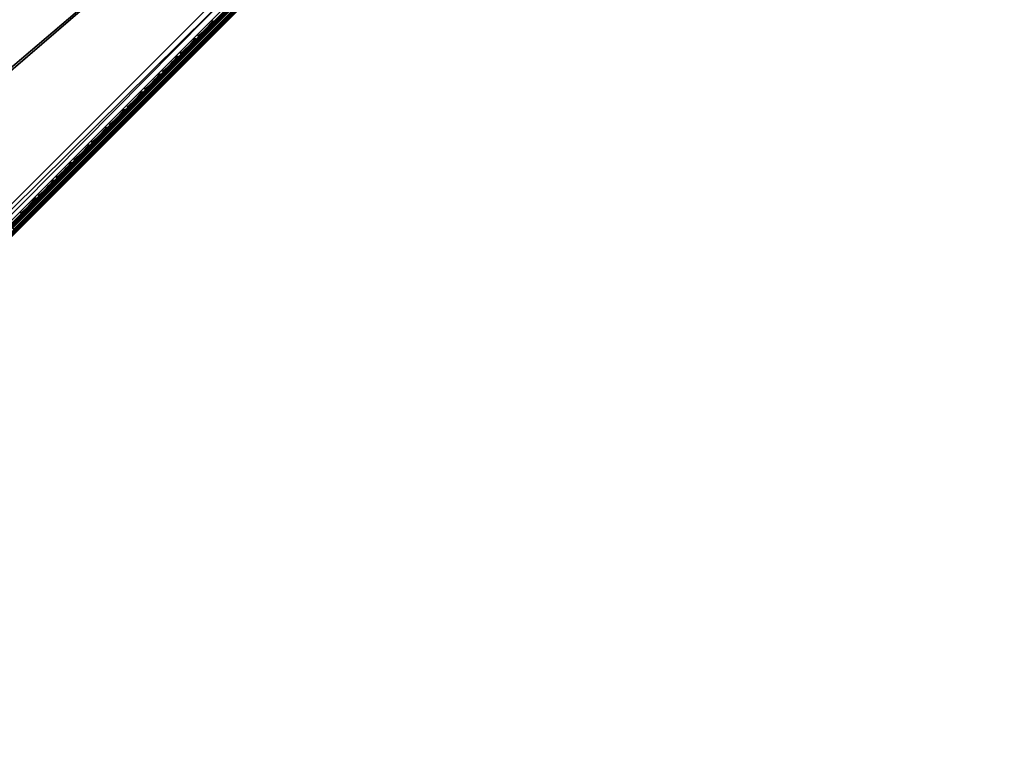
# Model space of a CAD drawing. Header units: inches. Extents: x 0 to 44.3, y -37.9 to 0.3.
# Tile 240 of 256: x 33.5 to 44.2, y -34.6 to -26.7. Entities that reach past the tile are written whole.
import ezdxf

# ---------------------------------------------------------------- set-up
doc = ezdxf.new("R2010")
doc.units = ezdxf.units.IN
doc.header["$LTSCALE"] = 0.03937
doc.header["$MEASUREMENT"] = 0
for name, color, linetype in [('A-FURN-3-ST', 151, 'Continuous'), ('A-FURN-3-ST-SEAM', 250, 'Continuous'), ('A-FURN-3-STITCH', 15, 'Continuous')]:
    doc.layers.add(name, color=color, linetype=linetype)

msp = doc.modelspace()

# ---------------------------------------------------------------- meshes
at = {"layer": 'A-FURN-3-ST'}
mesh = msp.add_polyface(dxfattribs=at)
corners = [(22.294, -30.35, 16.9), (22.316, -30.32, 17.185), (20.918, -29.392, 17.185), (20.897, -29.423, 16.9), (19.48, -28.524, 17.185), (19.462, -28.557, 16.9), (24.146, -30.689, 17.963), (22.925, -29.449, 18), (22.762, -29.682, 17.963), (21.488, -28.495, 18), (21.335, -28.735, 17.963), (21.193, -28.959, 17.853), (22.61, -29.9, 17.853), (21.071, -29.152, 17.678), (22.479, -30.087, 17.678), (20.977, -29.299, 17.45), (22.379, -30.23, 17.45), (20.011, -27.604, 18), (19.869, -27.851, 17.963), (19.737, -28.081, 17.853), (19.623, -28.278, 17.678), (19.535, -28.429, 17.45), (18.498, -26.777, 18), (43.392, -18.685, 18), (16.95, -26.016, 18), (31.363, -9.393, 18), (15.371, -25.322, 18), (22.58, -29.94, 5), (22.471, -30.097, 5.038), (21.165, -29.001, 5), (21.063, -29.163, 5.038), (19.711, -28.124, 5), (19.616, -28.289, 5.038), (19.462, -28.557, 5.5), (19.481, -28.524, 5.309), (20.897, -29.423, 5.5), (20.918, -29.391, 5.309), (22.294, -30.35, 5.5), (22.316, -30.319, 5.309), (22.378, -30.23, 5.146), (20.976, -29.3, 5.146), (19.535, -28.43, 5.146), (18.221, -27.309, 5), (43.816, -18.26, 5), (16.697, -26.56, 5), (29.757, -7.792, 5), (15.142, -25.876, 5)]
mesh.append_faces([[corners[k] for k in face] for face in [(0, 1, 2), (0, 2, 3), (3, 2, 4), (3, 4, 5), (6, 7, 8), (7, 9, 8), (8, 9, 10), (8, 10, 11, 12), (12, 11, 13, 14), (14, 13, 15, 16), (16, 15, 2, 1), (9, 17, 10), (10, 17, 18), (10, 18, 19, 11), (11, 19, 20, 13), (13, 20, 21, 15), (15, 21, 4, 2), (17, 22, 18), (17, 23, 22), (22, 23, 24), (24, 25, 26), (27, 28, 29), (29, 28, 30), (29, 30, 31), (31, 30, 32), (33, 34, 35), (35, 34, 36), (35, 36, 37), (37, 36, 38), (39, 38, 36, 40), (40, 36, 34, 41), (28, 39, 40, 30), (30, 40, 41, 32), (31, 42, 43), (43, 42, 44), (45, 44, 46), (37, 3, 35), (35, 3, 5), (35, 5, 33)]])
mesh = msp.add_polyface(dxfattribs=at)
corners = [(43.544, -18.533, 17.979), (43.392, -18.685, 18), (43.582, -18.573, 17.973), (43.48, -18.773, 17.967), (43.659, -18.668, 17.907), (43.545, -18.838, 17.875), (43.993, -18.437, 5.25), (27.977, -34.453, 5.25), (43.969, -18.413, 5.125), (27.953, -34.43, 5.125), (43.905, -18.349, 5.033), (27.889, -34.365, 5.033), (43.816, -18.26, 5), (27.8, -34.277, 5), (28.224, -33.852, 18), (28.313, -33.941, 17.967), (28.378, -34.005, 17.875), (43.569, -18.861, 17.75), (28.401, -34.029, 17.75), (28.265, -34.148, 17.809), (26.972, -32.667, 18), (25.669, -31.537, 18), (24.319, -30.463, 18), (22.925, -29.449, 18), (21.488, -28.495, 18), (16.95, -26.016, 18), (41.82, -17.179, 18), (40.195, -15.73, 18), (38.521, -14.34, 18), (44.17, -18.26, 16.9), (27.8, -34.63, 5.5), (44.17, -18.26, 5.5), (27.8, -34.63, 16.9), (26.566, -33.109, 5), (25.283, -31.996, 5), (23.954, -30.939, 5), (22.58, -29.94, 5), (21.165, -29.001, 5), (16.697, -26.56, 5), (42.229, -16.74, 5), (40.588, -15.277, 5), (38.897, -13.872, 5)]
mesh.append_faces([[corners[k] for k in face] for face in [(0, 1, 2), (2, 1, 3), (4, 3, 5), (6, 7, 8), (8, 7, 9), (8, 9, 10), (10, 9, 11), (10, 11, 12), (12, 11, 13), (1, 14, 3), (3, 14, 15), (3, 15, 5), (5, 15, 16), (5, 16, 17), (17, 16, 18), (16, 19, 18), (14, 1, 20), (20, 1, 21), (21, 1, 22), (22, 1, 23), (23, 1, 24), (25, 1, 26), (25, 26, 27), (27, 28, 25), (29, 30, 31), (31, 30, 7), (31, 7, 6), (29, 17, 18), (29, 18, 32), (32, 30, 29), (13, 33, 12), (12, 33, 34), (12, 34, 35), (35, 36, 12), (12, 36, 37), (12, 38, 39), (39, 38, 40), (40, 38, 41)]])
mesh = msp.add_polyface(dxfattribs=at)
corners = [(27.665, -34.412, 5.038), (27.8, -34.277, 5), (27.756, -34.399, 5.02), (27.889, -34.365, 5.033), (27.854, -34.473, 5.086), (27.953, -34.43, 5.125), (27.87, -34.494, 17.604), (27.929, -34.484, 17.555), (28.029, -34.385, 17.671), (27.977, -34.387, 17.728), (28.142, -34.271, 17.756), (28.098, -34.265, 17.82), (28.265, -34.148, 17.809), (28.23, -34.133, 17.877), (28.378, -34.005, 17.875), (28.401, -34.029, 17.75), (28.284, -34.146, 17.734), (28.171, -34.259, 17.685), (28.067, -34.363, 17.607), (27.976, -34.454, 17.501), (28.208, -34.119, 17.907), (28.313, -33.941, 17.967), (28.113, -34.042, 17.973), (28.224, -33.852, 18), (28.073, -34.004, 17.979), (27.968, -34.188, 17.91), (27.927, -34.15, 17.916), (27.834, -34.321, 17.809), (27.793, -34.285, 17.815), (27.717, -34.439, 17.673), (27.946, -34.381, 17.753), (28.072, -34.255, 17.848), (27.837, -34.491, 17.626), (26.972, -32.667, 18), (21.488, -28.495, 18), (43.392, -18.685, 18), (20.011, -27.604, 18), (27.8, -34.63, 16.9), (27.812, -34.619, 17.066), (27.846, -34.584, 17.225), (27.901, -34.529, 17.372), (43.816, -18.26, 5), (21.165, -29.001, 5), (19.711, -28.124, 5)]
mesh.append_faces([[corners[k] for k in face] for face in [(0, 1, 2), (2, 1, 3), (2, 3, 4), (4, 3, 5), (6, 7, 8, 9), (9, 8, 10, 11), (11, 10, 12, 13), (13, 12, 14), (15, 12, 16), (16, 12, 17), (17, 12, 10), (17, 10, 18), (18, 10, 8), (18, 8, 19), (13, 14, 20), (20, 14, 21), (20, 21, 22), (22, 21, 23), (22, 23, 24), (22, 24, 25), (25, 24, 26), (25, 26, 27), (27, 26, 28), (27, 28, 29), (30, 9, 11, 31), (31, 11, 13, 20), (29, 32, 30, 27), (27, 30, 31, 25), (25, 31, 20, 22), (33, 24, 23), (34, 35, 36), (37, 15, 38), (38, 15, 39), (39, 15, 40), (40, 15, 19), (19, 15, 18), (18, 15, 17), (17, 15, 16), (41, 42, 43)]])
at = {"layer": 'A-FURN-3-ST-SEAM'}
mesh = msp.add_polyface(dxfattribs=at)
corners = [(43.666, -18.684, 17.832), (43.679, -18.696, 17.833), (43.549, -18.826, 17.851), (43.536, -18.814, 17.85), (38.493, -23.882, 17.851), (38.48, -23.87, 17.85), (33.437, -28.938, 17.851), (33.424, -28.926, 17.85), (28.408, -34.022, 17.905), (28.407, -34.021, 17.887), (33.463, -28.965, 17.887), (33.464, -28.966, 17.905), (38.519, -23.909, 17.887), (38.52, -23.91, 17.905), (43.575, -18.853, 17.887), (43.576, -18.854, 17.905), (43.71, -18.718, 17.868), (43.713, -18.717, 17.885), (43.842, -18.586, 17.812), (43.848, -18.582, 17.828), (43.806, -18.569, 17.779), (43.82, -18.578, 17.786), (43.691, -18.707, 17.841), (43.56, -18.838, 17.859), (38.504, -23.894, 17.859), (33.448, -28.95, 17.859), (43.506, -18.783, 17.9), (43.511, -18.788, 17.926), (43.636, -18.652, 17.883), (43.651, -18.648, 17.906), (43.642, -18.647, 17.881), (38.455, -23.844, 17.926), (38.45, -23.839, 17.9), (33.399, -28.9, 17.926), (33.394, -28.895, 17.9), (28.343, -33.956, 17.926), (33.407, -28.909, 17.939), (38.463, -23.853, 17.939), (43.519, -18.797, 17.939), (43.661, -18.655, 17.919), (33.418, -28.92, 17.947), (38.474, -23.864, 17.947), (43.53, -18.808, 17.947), (43.673, -18.665, 17.927), (28.405, -34.018, 17.922), (33.461, -28.962, 17.922), (38.517, -23.906, 17.922), (43.573, -18.85, 17.922), (43.712, -18.711, 17.902), (43.849, -18.574, 17.844), (33.403, -28.904, 17.868), (33.396, -28.898, 17.883), (38.452, -23.842, 17.883), (38.459, -23.848, 17.868), (43.508, -18.786, 17.883), (43.515, -18.792, 17.868), (43.642, -18.651, 17.864), (43.647, -18.66, 17.849), (28.338, -33.951, 17.9), (43.698, -18.69, 17.926), (43.555, -18.832, 17.946), (38.499, -23.888, 17.946), (33.443, -28.945, 17.946), (43.707, -18.701, 17.916), (43.565, -18.843, 17.936), (38.509, -23.899, 17.936), (33.453, -28.955, 17.936), (43.655, -18.671, 17.838), (43.524, -18.802, 17.856), (38.468, -23.858, 17.856), (33.412, -28.914, 17.856)]
mesh.append_faces([[corners[k] for k in face] for face in [(0, 1, 2, 3), (3, 2, 4, 5), (5, 4, 6, 7), (8, 9, 10, 11), (11, 10, 12, 13), (13, 12, 14, 15), (15, 14, 16, 17), (17, 16, 18, 19), (20, 21, 22, 1), (1, 22, 23, 2), (2, 23, 24, 4), (4, 24, 25, 6), (26, 27, 28), (28, 27, 29), (28, 29, 30), (27, 26, 31), (31, 26, 32), (31, 32, 33), (33, 32, 34), (33, 34, 35), (33, 36, 37, 31), (31, 37, 38, 27), (27, 38, 39, 29), (36, 40, 41, 37), (37, 41, 42, 38), (38, 42, 43, 39), (44, 8, 11, 45), (45, 11, 13, 46), (46, 13, 15, 47), (47, 15, 17, 48), (48, 17, 19, 49), (50, 51, 52, 53), (53, 52, 54, 55), (55, 54, 56, 57), (51, 58, 34), (51, 34, 52), (52, 34, 32), (52, 32, 54), (54, 32, 26), (54, 26, 28), (54, 28, 56), (56, 28, 30), (59, 43, 42, 60), (60, 42, 41, 61), (61, 41, 40, 62), (63, 59, 60, 64), (64, 60, 61, 65), (65, 61, 62, 66), (48, 63, 64, 47), (47, 64, 65, 46), (46, 65, 66, 45), (21, 18, 16, 22), (22, 16, 14, 23), (23, 14, 12, 24), (24, 12, 10, 25), (67, 0, 3, 68), (68, 3, 5, 69), (69, 5, 7, 70), (57, 67, 68, 55), (55, 68, 69, 53), (53, 69, 70, 50)]])
at = {"layer": 'A-FURN-3-STITCH'}
mesh = msp.add_polyface(dxfattribs=at)
corners = [(35.603, -26.685, 17.95), (35.579, -26.715, 17.956), (35.579, -26.715, 17.961), (35.602, -26.683, 17.951), (35.553, -26.744, 17.959), (35.554, -26.744, 17.964), (35.576, -26.712, 17.964), (35.599, -26.68, 17.954), (35.526, -26.772, 17.959), (35.527, -26.773, 17.965), (35.551, -26.741, 17.967), (35.573, -26.709, 17.961), (35.597, -26.679, 17.956), (35.498, -26.799, 17.957), (35.498, -26.8, 17.963), (35.524, -26.77, 17.968), (35.547, -26.738, 17.965), (35.469, -26.825, 17.953), (35.469, -26.825, 17.958), (35.495, -26.797, 17.966), (35.52, -26.766, 17.965), (35.439, -26.849, 17.946), (35.437, -26.847, 17.948), (35.466, -26.822, 17.961), (35.492, -26.793, 17.963), (35.434, -26.844, 17.951), (35.463, -26.819, 17.959), (35.433, -26.843, 17.952)]
mesh.append_faces([[corners[k] for k in face] for face in [(0, 1, 2, 3), (1, 4, 5, 2), (3, 2, 6, 7), (4, 8, 9, 5), (2, 5, 10, 6), (7, 6, 11, 12), (8, 13, 14, 9), (5, 9, 15, 10), (6, 10, 16, 11), (13, 17, 18, 14), (9, 14, 19, 15), (10, 15, 20, 16), (17, 21, 22, 18), (14, 18, 23, 19), (15, 19, 24, 20), (18, 22, 25, 23), (19, 23, 26, 24), (23, 25, 27, 26)]])
mesh = msp.add_polyface(dxfattribs=at)
corners = [(35.411, -26.877, 17.95), (35.387, -26.907, 17.956), (35.387, -26.907, 17.961), (35.41, -26.875, 17.951), (35.361, -26.936, 17.959), (35.362, -26.936, 17.964), (35.384, -26.904, 17.964), (35.407, -26.872, 17.954), (35.334, -26.964, 17.959), (35.335, -26.965, 17.965), (35.359, -26.933, 17.967), (35.381, -26.901, 17.961), (35.405, -26.871, 17.956), (35.306, -26.991, 17.957), (35.306, -26.992, 17.963), (35.332, -26.962, 17.968), (35.355, -26.93, 17.965), (35.277, -27.017, 17.953), (35.277, -27.017, 17.958), (35.303, -26.989, 17.966), (35.328, -26.958, 17.965), (35.247, -27.041, 17.946), (35.245, -27.039, 17.948), (35.274, -27.014, 17.961), (35.3, -26.985, 17.963), (35.242, -27.036, 17.951), (35.271, -27.011, 17.959), (35.241, -27.035, 17.952)]
mesh.append_faces([[corners[k] for k in face] for face in [(0, 1, 2, 3), (1, 4, 5, 2), (3, 2, 6, 7), (4, 8, 9, 5), (2, 5, 10, 6), (7, 6, 11, 12), (8, 13, 14, 9), (5, 9, 15, 10), (6, 10, 16, 11), (13, 17, 18, 14), (9, 14, 19, 15), (10, 15, 20, 16), (17, 21, 22, 18), (14, 18, 23, 19), (15, 19, 24, 20), (18, 22, 25, 23), (19, 23, 26, 24), (23, 25, 27, 26)]])
mesh = msp.add_polyface(dxfattribs=at)
corners = [(35.219, -27.069, 17.95), (35.195, -27.099, 17.956), (35.195, -27.099, 17.961), (35.218, -27.067, 17.951), (35.169, -27.128, 17.959), (35.17, -27.128, 17.964), (35.192, -27.096, 17.964), (35.215, -27.064, 17.954), (35.142, -27.156, 17.959), (35.143, -27.157, 17.965), (35.167, -27.125, 17.967), (35.189, -27.093, 17.961), (35.213, -27.063, 17.956), (35.114, -27.183, 17.957), (35.114, -27.184, 17.963), (35.14, -27.154, 17.968), (35.163, -27.122, 17.965), (35.085, -27.209, 17.953), (35.085, -27.209, 17.958), (35.111, -27.181, 17.966), (35.136, -27.15, 17.965), (35.055, -27.233, 17.946), (35.053, -27.231, 17.948), (35.082, -27.206, 17.961), (35.108, -27.177, 17.963), (35.05, -27.228, 17.951), (35.079, -27.203, 17.959), (35.049, -27.227, 17.952)]
mesh.append_faces([[corners[k] for k in face] for face in [(0, 1, 2, 3), (1, 4, 5, 2), (3, 2, 6, 7), (4, 8, 9, 5), (2, 5, 10, 6), (7, 6, 11, 12), (8, 13, 14, 9), (5, 9, 15, 10), (6, 10, 16, 11), (13, 17, 18, 14), (9, 14, 19, 15), (10, 15, 20, 16), (17, 21, 22, 18), (14, 18, 23, 19), (15, 19, 24, 20), (18, 22, 25, 23), (19, 23, 26, 24), (23, 25, 27, 26)]])
mesh = msp.add_polyface(dxfattribs=at)
corners = [(35.027, -27.261, 17.95), (35.003, -27.291, 17.956), (35.003, -27.291, 17.961), (35.026, -27.259, 17.951), (34.977, -27.32, 17.959), (34.978, -27.32, 17.964), (35, -27.288, 17.964), (35.023, -27.256, 17.954), (34.95, -27.348, 17.959), (34.951, -27.349, 17.965), (34.975, -27.317, 17.967), (34.997, -27.285, 17.961), (35.021, -27.255, 17.956), (34.922, -27.375, 17.957), (34.922, -27.376, 17.963), (34.948, -27.346, 17.968), (34.971, -27.314, 17.965), (34.893, -27.401, 17.953), (34.893, -27.401, 17.958), (34.919, -27.373, 17.966), (34.944, -27.342, 17.965), (34.863, -27.425, 17.946), (34.861, -27.423, 17.948), (34.89, -27.398, 17.961), (34.916, -27.369, 17.963), (34.858, -27.42, 17.951), (34.887, -27.395, 17.959), (34.857, -27.419, 17.952)]
mesh.append_faces([[corners[k] for k in face] for face in [(0, 1, 2, 3), (1, 4, 5, 2), (3, 2, 6, 7), (4, 8, 9, 5), (2, 5, 10, 6), (7, 6, 11, 12), (8, 13, 14, 9), (5, 9, 15, 10), (6, 10, 16, 11), (13, 17, 18, 14), (9, 14, 19, 15), (10, 15, 20, 16), (17, 21, 22, 18), (14, 18, 23, 19), (15, 19, 24, 20), (18, 22, 25, 23), (19, 23, 26, 24), (23, 25, 27, 26)]])
mesh = msp.add_polyface(dxfattribs=at)
corners = [(34.835, -27.453, 17.95), (34.811, -27.483, 17.956), (34.811, -27.483, 17.961), (34.834, -27.451, 17.951), (34.785, -27.512, 17.959), (34.786, -27.512, 17.964), (34.808, -27.48, 17.964), (34.831, -27.448, 17.954), (34.758, -27.54, 17.959), (34.759, -27.541, 17.965), (34.783, -27.509, 17.967), (34.805, -27.477, 17.961), (34.829, -27.447, 17.956), (34.73, -27.567, 17.957), (34.73, -27.568, 17.963), (34.756, -27.538, 17.968), (34.779, -27.506, 17.965), (34.701, -27.593, 17.953), (34.701, -27.593, 17.958), (34.727, -27.565, 17.966), (34.752, -27.534, 17.965), (34.671, -27.617, 17.946), (34.669, -27.615, 17.948), (34.698, -27.59, 17.961), (34.724, -27.561, 17.963), (34.666, -27.612, 17.951), (34.695, -27.587, 17.959), (34.665, -27.611, 17.952)]
mesh.append_faces([[corners[k] for k in face] for face in [(0, 1, 2, 3), (1, 4, 5, 2), (3, 2, 6, 7), (4, 8, 9, 5), (2, 5, 10, 6), (7, 6, 11, 12), (8, 13, 14, 9), (5, 9, 15, 10), (6, 10, 16, 11), (13, 17, 18, 14), (9, 14, 19, 15), (10, 15, 20, 16), (17, 21, 22, 18), (14, 18, 23, 19), (15, 19, 24, 20), (18, 22, 25, 23), (19, 23, 26, 24), (23, 25, 27, 26)]])
mesh = msp.add_polyface(dxfattribs=at)
corners = [(34.643, -27.645, 17.95), (34.619, -27.675, 17.956), (34.619, -27.675, 17.961), (34.642, -27.643, 17.951), (34.593, -27.704, 17.959), (34.594, -27.704, 17.964), (34.616, -27.672, 17.964), (34.639, -27.64, 17.954), (34.566, -27.732, 17.959), (34.567, -27.733, 17.965), (34.591, -27.701, 17.967), (34.613, -27.669, 17.961), (34.637, -27.639, 17.956), (34.538, -27.759, 17.957), (34.538, -27.76, 17.963), (34.564, -27.73, 17.968), (34.587, -27.698, 17.965), (34.509, -27.785, 17.953), (34.509, -27.785, 17.958), (34.535, -27.757, 17.966), (34.56, -27.726, 17.965), (34.479, -27.809, 17.946), (34.477, -27.807, 17.948), (34.506, -27.782, 17.961), (34.532, -27.753, 17.963), (34.474, -27.804, 17.951), (34.503, -27.779, 17.959), (34.473, -27.803, 17.952)]
mesh.append_faces([[corners[k] for k in face] for face in [(0, 1, 2, 3), (1, 4, 5, 2), (3, 2, 6, 7), (4, 8, 9, 5), (2, 5, 10, 6), (7, 6, 11, 12), (8, 13, 14, 9), (5, 9, 15, 10), (6, 10, 16, 11), (13, 17, 18, 14), (9, 14, 19, 15), (10, 15, 20, 16), (17, 21, 22, 18), (14, 18, 23, 19), (15, 19, 24, 20), (18, 22, 25, 23), (19, 23, 26, 24), (23, 25, 27, 26)]])
mesh = msp.add_polyface(dxfattribs=at)
corners = [(34.451, -27.837, 17.95), (34.427, -27.867, 17.956), (34.427, -27.867, 17.961), (34.45, -27.835, 17.951), (34.401, -27.896, 17.959), (34.402, -27.896, 17.964), (34.424, -27.864, 17.964), (34.447, -27.832, 17.954), (34.374, -27.924, 17.959), (34.375, -27.925, 17.965), (34.399, -27.893, 17.967), (34.421, -27.861, 17.961), (34.445, -27.831, 17.956), (34.346, -27.951, 17.957), (34.346, -27.952, 17.963), (34.372, -27.922, 17.968), (34.395, -27.89, 17.965), (34.317, -27.977, 17.953), (34.317, -27.977, 17.958), (34.343, -27.949, 17.966), (34.368, -27.918, 17.965), (34.287, -28.001, 17.946), (34.285, -27.999, 17.948), (34.314, -27.974, 17.961), (34.34, -27.945, 17.963), (34.282, -27.996, 17.951), (34.311, -27.971, 17.959), (34.281, -27.995, 17.952)]
mesh.append_faces([[corners[k] for k in face] for face in [(0, 1, 2, 3), (1, 4, 5, 2), (3, 2, 6, 7), (4, 8, 9, 5), (2, 5, 10, 6), (7, 6, 11, 12), (8, 13, 14, 9), (5, 9, 15, 10), (6, 10, 16, 11), (13, 17, 18, 14), (9, 14, 19, 15), (10, 15, 20, 16), (17, 21, 22, 18), (14, 18, 23, 19), (15, 19, 24, 20), (18, 22, 25, 23), (19, 23, 26, 24), (23, 25, 27, 26)]])
mesh = msp.add_polyface(dxfattribs=at)
corners = [(34.259, -28.029, 17.95), (34.235, -28.059, 17.956), (34.235, -28.059, 17.961), (34.258, -28.027, 17.951), (34.209, -28.088, 17.959), (34.21, -28.088, 17.964), (34.232, -28.056, 17.964), (34.255, -28.024, 17.954), (34.182, -28.116, 17.959), (34.183, -28.117, 17.965), (34.207, -28.085, 17.967), (34.229, -28.053, 17.961), (34.253, -28.023, 17.956), (34.154, -28.143, 17.957), (34.154, -28.144, 17.963), (34.18, -28.114, 17.968), (34.203, -28.082, 17.965), (34.125, -28.169, 17.953), (34.125, -28.169, 17.958), (34.151, -28.141, 17.966), (34.176, -28.11, 17.965), (34.095, -28.193, 17.946), (34.093, -28.191, 17.948), (34.122, -28.166, 17.961), (34.148, -28.137, 17.963), (34.09, -28.188, 17.951), (34.119, -28.163, 17.959), (34.089, -28.187, 17.952)]
mesh.append_faces([[corners[k] for k in face] for face in [(0, 1, 2, 3), (1, 4, 5, 2), (3, 2, 6, 7), (4, 8, 9, 5), (2, 5, 10, 6), (7, 6, 11, 12), (8, 13, 14, 9), (5, 9, 15, 10), (6, 10, 16, 11), (13, 17, 18, 14), (9, 14, 19, 15), (10, 15, 20, 16), (17, 21, 22, 18), (14, 18, 23, 19), (15, 19, 24, 20), (18, 22, 25, 23), (19, 23, 26, 24), (23, 25, 27, 26)]])
mesh = msp.add_polyface(dxfattribs=at)
corners = [(34.067, -28.221, 17.95), (34.043, -28.251, 17.956), (34.043, -28.251, 17.961), (34.066, -28.219, 17.951), (34.017, -28.28, 17.959), (34.018, -28.28, 17.964), (34.04, -28.248, 17.964), (34.063, -28.216, 17.954), (33.99, -28.308, 17.959), (33.991, -28.309, 17.965), (34.015, -28.277, 17.967), (34.037, -28.245, 17.961), (34.061, -28.215, 17.956), (33.962, -28.335, 17.957), (33.962, -28.336, 17.963), (33.988, -28.306, 17.968), (34.011, -28.274, 17.965), (33.933, -28.361, 17.953), (33.933, -28.361, 17.958), (33.959, -28.333, 17.966), (33.984, -28.302, 17.965), (33.903, -28.385, 17.946), (33.901, -28.383, 17.948), (33.93, -28.358, 17.961), (33.956, -28.329, 17.963), (33.898, -28.38, 17.951), (33.927, -28.355, 17.959), (33.897, -28.379, 17.952)]
mesh.append_faces([[corners[k] for k in face] for face in [(0, 1, 2, 3), (1, 4, 5, 2), (3, 2, 6, 7), (4, 8, 9, 5), (2, 5, 10, 6), (7, 6, 11, 12), (8, 13, 14, 9), (5, 9, 15, 10), (6, 10, 16, 11), (13, 17, 18, 14), (9, 14, 19, 15), (10, 15, 20, 16), (17, 21, 22, 18), (14, 18, 23, 19), (15, 19, 24, 20), (18, 22, 25, 23), (19, 23, 26, 24), (23, 25, 27, 26)]])
mesh = msp.add_polyface(dxfattribs=at)
corners = [(33.875, -28.413, 17.95), (33.851, -28.443, 17.956), (33.851, -28.443, 17.961), (33.874, -28.411, 17.951), (33.825, -28.472, 17.959), (33.826, -28.472, 17.964), (33.848, -28.44, 17.964), (33.871, -28.408, 17.954), (33.798, -28.5, 17.959), (33.799, -28.501, 17.965), (33.823, -28.469, 17.967), (33.845, -28.437, 17.961), (33.869, -28.407, 17.956), (33.77, -28.527, 17.957), (33.77, -28.528, 17.963), (33.796, -28.498, 17.968), (33.819, -28.466, 17.965), (33.741, -28.553, 17.953), (33.741, -28.553, 17.958), (33.767, -28.525, 17.966), (33.792, -28.494, 17.965), (33.711, -28.577, 17.946), (33.709, -28.575, 17.948), (33.738, -28.55, 17.961), (33.764, -28.521, 17.963), (33.706, -28.572, 17.951), (33.735, -28.547, 17.959), (33.705, -28.571, 17.952)]
mesh.append_faces([[corners[k] for k in face] for face in [(0, 1, 2, 3), (1, 4, 5, 2), (3, 2, 6, 7), (4, 8, 9, 5), (2, 5, 10, 6), (7, 6, 11, 12), (8, 13, 14, 9), (5, 9, 15, 10), (6, 10, 16, 11), (13, 17, 18, 14), (9, 14, 19, 15), (10, 15, 20, 16), (17, 21, 22, 18), (14, 18, 23, 19), (15, 19, 24, 20), (18, 22, 25, 23), (19, 23, 26, 24), (23, 25, 27, 26)]])
mesh = msp.add_polyface(dxfattribs=at)
corners = [(33.683, -28.605, 17.95), (33.659, -28.635, 17.956), (33.659, -28.635, 17.961), (33.682, -28.603, 17.951), (33.633, -28.664, 17.959), (33.634, -28.664, 17.964), (33.656, -28.632, 17.964), (33.679, -28.6, 17.954), (33.606, -28.692, 17.959), (33.607, -28.693, 17.965), (33.631, -28.661, 17.967), (33.653, -28.629, 17.961), (33.677, -28.599, 17.956), (33.578, -28.719, 17.957), (33.578, -28.72, 17.963), (33.604, -28.69, 17.968), (33.627, -28.658, 17.965), (33.549, -28.745, 17.953), (33.549, -28.745, 17.958), (33.575, -28.717, 17.966), (33.6, -28.686, 17.965), (33.519, -28.769, 17.946), (33.517, -28.767, 17.948), (33.546, -28.742, 17.961), (33.572, -28.713, 17.963), (33.514, -28.764, 17.951), (33.543, -28.739, 17.959), (33.513, -28.763, 17.952)]
mesh.append_faces([[corners[k] for k in face] for face in [(0, 1, 2, 3), (1, 4, 5, 2), (3, 2, 6, 7), (4, 8, 9, 5), (2, 5, 10, 6), (7, 6, 11, 12), (8, 13, 14, 9), (5, 9, 15, 10), (6, 10, 16, 11), (13, 17, 18, 14), (9, 14, 19, 15), (10, 15, 20, 16), (17, 21, 22, 18), (14, 18, 23, 19), (15, 19, 24, 20), (18, 22, 25, 23), (19, 23, 26, 24), (23, 25, 27, 26)]])

doc.saveas('drawing.dxf')
